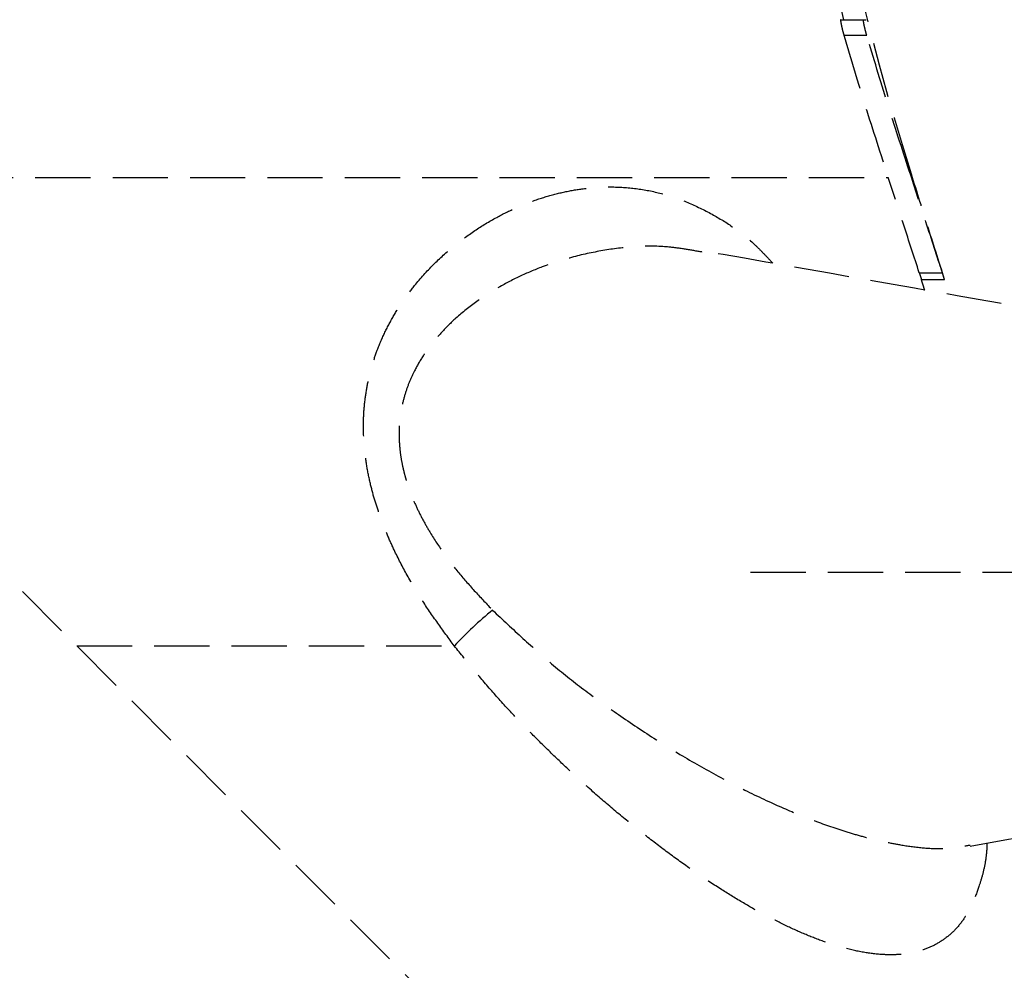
# Model space of a CAD drawing. Header units: millimetres. Extents: x -50096 to 615650, y 194565 to 243945.
# Tile 115 of 256: x 234117 to 234206, y 221714 to 221800. Entities that reach past the tile are written whole.
import ezdxf

# ---------------------------------------------------------------- set-up
doc = ezdxf.new("R2010")
doc.units = ezdxf.units.MM
doc.linetypes.add('ГТО-1 Пунктир', pattern=[7, 5, -2])
doc.layers.add('ГТО-2_Размеры_035', color=2, linetype='Continuous', lineweight=35)
doc.layers.add('ОГОС_Пунктир_025', color=151, linetype='ГТО-1 Пунктир', lineweight=25)
doc.layers.add('ГТО-2_Штриховка_018', color=7, linetype='Continuous', lineweight=18, true_color=0x6b6b6b)

# ---------------------------------------------------------------- blocks, each defined once
blk = doc.blocks.new('ОГСО_Затвор_План')
at = {"layer": 'ОГОС_Пунктир_025'}
for p, q in [((-777.29, 137.5), (-775.222, 137.5)), ((-777.29, 137.5), (-775.222, 137.5)), ((-775.222, 137.5), (-774.971, 137.5)), ((-775.222, 137.5), (-774.971, 137.5)), ((-777.004, 136.097), (-774.931, 136.097)), ((-777.004, 136.097), (-774.931, 136.097)), ((-899.166, 123.209), (-772.978, 123.209)), ((-771.079, 123.811), (-770.986, 123.811)), ((-771.079, 123.811), (-770.986, 123.811)), ((-770.176, 114.58), (-768.079, 114.58)), ((-770.176, 114.58), (-768.079, 114.58)), ((-871.137, 105.533), (-797.099, 31.495)), ((-871.137, 105.533), (-797.099, 31.495)), ((-785.441, 87.499), (-725.385, 87.499)), ((-846.418, 80.814), (-812.25, 80.814))]:
    blk.add_line(p, q, dxfattribs=at)
for centre, radius, start, end in [((-534.465, 198.386), 248, 188.24876, 197.5), ((-534.465, 198.386), 248, 188.24876, 197.5), ((-788.576, 59.023), 32.176, 128.9201, 137.37078), ((-788.576, 59.023), 32.176, 128.9201, 137.37078)]:
    blk.add_arc(centre, radius, start, end, dxfattribs=at)
for points, knots in [([(-781.981, 162.518), (-781.824, 161.465), (-781.51, 159.357), (-780.988, 156.203), (-780.429, 153.055), (-779.628, 148.874), (-778.54, 143.679), (-777.537, 139.558), (-777.036, 137.5)], [0, 0, 0, 0, 3.194042, 6.391584, 9.591299, 12.787377, 19.16005, 25.512425, 25.512425, 25.512425, 25.512425]), ([(-781.981, 162.518), (-781.824, 161.465), (-781.51, 159.357), (-780.988, 156.203), (-780.429, 153.055), (-779.628, 148.874), (-778.54, 143.679), (-777.537, 139.558), (-777.036, 137.5)], [0, 0, 0, 0, 3.194042, 6.391584, 9.591299, 12.787377, 19.16005, 25.512425, 25.512425, 25.512425, 25.512425]), ([(-777.29, 137.5), (-777.293, 137.498), (-777.302, 137.49), (-777.3, 137.463), (-777.301, 137.425), (-777.294, 137.362), (-777.283, 137.276), (-777.263, 137.162), (-777.238, 137.031), (-777.207, 136.886), (-777.172, 136.732), (-777.136, 136.586), (-777.102, 136.451), (-777.07, 136.331), (-777.037, 136.213), (-777.015, 136.135), (-777.004, 136.097)], [0, 0, 0, 0, 0.010861, 0.034696, 0.073825, 0.127725, 0.221229, 0.33719, 0.472254, 0.622085, 0.781831, 0.947321, 1.07343, 1.198931, 1.321251, 1.440147, 1.440147, 1.440147, 1.440147]), ([(-777.29, 137.5), (-777.293, 137.498), (-777.302, 137.49), (-777.3, 137.463), (-777.301, 137.425), (-777.294, 137.362), (-777.283, 137.276), (-777.263, 137.162), (-777.238, 137.031), (-777.207, 136.886), (-777.172, 136.732), (-777.136, 136.586), (-777.102, 136.451), (-777.07, 136.331), (-777.037, 136.213), (-777.015, 136.135), (-777.004, 136.097)], [0, 0, 0, 0, 0.010861, 0.034696, 0.073825, 0.127725, 0.221229, 0.33719, 0.472254, 0.622085, 0.781831, 0.947321, 1.07343, 1.198931, 1.321251, 1.440147, 1.440147, 1.440147, 1.440147]), ([(-774.931, 136.097), (-774.943, 136.135), (-774.965, 136.213), (-774.998, 136.33), (-775.03, 136.451), (-775.071, 136.612), (-775.119, 136.806), (-775.162, 137.005), (-775.193, 137.162), (-775.212, 137.275), (-775.227, 137.367), (-775.23, 137.434), (-775.237, 137.479), (-775.225, 137.496), (-775.222, 137.5)], [0, 0, 0, 0, 0.118942, 0.241274, 0.366807, 0.492919, 0.739284, 0.9676, 1.102432, 1.218726, 1.312703, 1.381298, 1.423369, 1.44019, 1.44019, 1.44019, 1.44019]), ([(-774.931, 136.097), (-774.943, 136.135), (-774.965, 136.213), (-774.998, 136.33), (-775.03, 136.451), (-775.071, 136.612), (-775.119, 136.806), (-775.162, 137.005), (-775.193, 137.162), (-775.212, 137.275), (-775.227, 137.367), (-775.23, 137.434), (-775.237, 137.479), (-775.225, 137.496), (-775.222, 137.5)], [0, 0, 0, 0, 0.118942, 0.241274, 0.366807, 0.492919, 0.739284, 0.9676, 1.102432, 1.218726, 1.312703, 1.381298, 1.423369, 1.44019, 1.44019, 1.44019, 1.44019]), ([(-777.004, 136.097), (-776.361, 133.942), (-775.073, 129.629), (-773.677, 125.35), (-772.978, 123.209)], [0, 0, 0, 0, 6.748612, 13.50259, 13.50259, 13.50259, 13.50259]), ([(-777.004, 136.097), (-776.361, 133.942), (-775.073, 129.629), (-773.677, 125.35), (-772.978, 123.209)], [0, 0, 0, 0, 6.748612, 13.50259, 13.50259, 13.50259, 13.50259]), ([(-771.079, 123.811), (-771.747, 125.851), (-773.082, 129.931), (-774.315, 134.042), (-774.931, 136.097)], [0, 0, 0, 0, 6.440892, 12.876786, 12.876786, 12.876786, 12.876786]), ([(-771.079, 123.811), (-771.747, 125.851), (-773.082, 129.931), (-774.315, 134.042), (-774.931, 136.097)], [0, 0, 0, 0, 6.440892, 12.876786, 12.876786, 12.876786, 12.876786]), ([(-812.25, 80.814), (-812.755, 81.502), (-813.765, 82.88), (-815.219, 84.998), (-816.542, 87.21), (-817.567, 89.2), (-818.343, 90.929), (-818.912, 92.368), (-819.405, 93.826), (-819.828, 95.351), (-820.16, 96.939), (-820.384, 98.579), (-820.487, 100.203), (-820.465, 101.79), (-820.317, 103.327), (-820.057, 104.806), (-819.695, 106.227), (-819.202, 107.701), (-818.557, 109.205), (-817.748, 110.719), (-816.846, 112.128), (-815.676, 113.69), (-814.192, 115.341), (-812.359, 116.999), (-810.438, 118.424), (-808.541, 119.572), (-806.704, 120.482), (-804.941, 121.185), (-803.164, 121.728), (-801.38, 122.11), (-799.599, 122.329), (-797.638, 122.39), (-795.499, 122.222), (-793.2, 121.732), (-790.951, 120.925), (-788.827, 119.872), (-786.799, 118.619), (-785.292, 117.388), (-784.195, 116.279), (-783.682, 115.727), (-783.422, 115.448)], [0, 0, 0, 0, 2.559239, 5.125758, 7.703099, 10.286334, 11.838734, 13.38622, 14.925681, 16.454251, 18.132512, 19.787982, 21.415498, 23.010564, 24.544132, 26.04321, 27.50906, 28.941179, 30.700682, 32.413252, 34.084198, 35.715124, 38.26468, 40.728849, 43.116932, 45.430872, 47.369739, 49.261527, 51.118038, 52.939394, 54.726832, 56.493961, 58.816033, 61.148165, 63.522536, 65.966094, 68.247821, 70.661209, 71.781264, 72.924591, 72.924591, 72.924591, 72.924591]), ([(-812.25, 80.814), (-812.755, 81.502), (-813.765, 82.88), (-815.219, 84.998), (-816.542, 87.21), (-817.567, 89.2), (-818.343, 90.929), (-818.912, 92.368), (-819.405, 93.826), (-819.828, 95.351), (-820.16, 96.939), (-820.384, 98.579), (-820.487, 100.203), (-820.465, 101.79), (-820.317, 103.327), (-820.057, 104.806), (-819.695, 106.227), (-819.202, 107.701), (-818.557, 109.205), (-817.748, 110.719), (-816.846, 112.128), (-815.676, 113.69), (-814.192, 115.341), (-812.359, 116.999), (-810.438, 118.424), (-808.541, 119.572), (-806.704, 120.482), (-804.941, 121.185), (-803.164, 121.728), (-801.38, 122.11), (-799.599, 122.329), (-797.638, 122.39), (-795.499, 122.222), (-793.2, 121.732), (-790.951, 120.925), (-788.827, 119.872), (-786.799, 118.619), (-785.292, 117.388), (-784.195, 116.279), (-783.682, 115.727), (-783.422, 115.448)], [0, 0, 0, 0, 2.559239, 5.125758, 7.703099, 10.286334, 11.838734, 13.38622, 14.925681, 16.454251, 18.132512, 19.787982, 21.415498, 23.010564, 24.544132, 26.04321, 27.50906, 28.941179, 30.700682, 32.413252, 34.084198, 35.715124, 38.26468, 40.728849, 43.116932, 45.430872, 47.369739, 49.261527, 51.118038, 52.939394, 54.726832, 56.493961, 58.816033, 61.148165, 63.522536, 65.966094, 68.247821, 70.661209, 71.781264, 72.924591, 72.924591, 72.924591, 72.924591]), ([(-790.007, 116.495), (-790.511, 116.585), (-791.519, 116.763), (-793.455, 117.016), (-795.842, 117.017), (-798.66, 116.667), (-801.497, 116.068), (-804.079, 115.251), (-806.376, 114.276), (-808.407, 113.204), (-810.383, 111.925), (-811.995, 110.622), (-813.256, 109.389), (-814.219, 108.286), (-815.104, 107.07), (-815.812, 105.854), (-816.352, 104.674), (-816.752, 103.54), (-817.049, 102.332), (-817.212, 101.162), (-817.262, 100.063), (-817.229, 99.039), (-817.112, 97.993), (-816.943, 97.096), (-816.762, 96.359), (-816.536, 95.567), (-816.191, 94.574), (-815.686, 93.387), (-815.102, 92.22), (-814.294, 90.807), (-813.229, 89.19), (-811.855, 87.402), (-810.356, 85.706), (-809.312, 84.606), (-808.791, 84.057)], [0, 0, 0, 0, 1.537344, 3.071316, 5.850976, 8.667832, 11.580691, 14.537709, 16.777504, 19.055501, 21.419846, 23.830302, 25.257821, 26.708288, 28.218132, 29.760963, 30.921338, 32.106701, 33.362108, 34.648697, 35.64439, 36.657905, 37.719923, 38.796927, 39.395301, 39.997005, 41.266753, 42.545779, 43.862269, 45.181593, 47.426546, 49.662945, 51.942203, 54.21348, 54.21348, 54.21348, 54.21348]), ([(-790.007, 116.495), (-790.511, 116.585), (-791.519, 116.763), (-793.455, 117.016), (-795.842, 117.017), (-798.66, 116.667), (-801.497, 116.068), (-804.079, 115.251), (-806.376, 114.276), (-808.407, 113.204), (-810.383, 111.925), (-811.995, 110.622), (-813.256, 109.389), (-814.219, 108.286), (-815.104, 107.07), (-815.812, 105.854), (-816.352, 104.674), (-816.752, 103.54), (-817.049, 102.332), (-817.212, 101.162), (-817.262, 100.063), (-817.229, 99.039), (-817.112, 97.993), (-816.943, 97.096), (-816.762, 96.359), (-816.536, 95.567), (-816.191, 94.574), (-815.686, 93.387), (-815.102, 92.22), (-814.294, 90.807), (-813.229, 89.19), (-811.855, 87.402), (-810.356, 85.706), (-809.312, 84.606), (-808.791, 84.057)], [0, 0, 0, 0, 1.537344, 3.071316, 5.850976, 8.667832, 11.580691, 14.537709, 16.777504, 19.055501, 21.419846, 23.830302, 25.257821, 26.708288, 28.218132, 29.760963, 30.921338, 32.106701, 33.362108, 34.648697, 35.64439, 36.657905, 37.719923, 38.796927, 39.395301, 39.997005, 41.266753, 42.545779, 43.862269, 45.181593, 47.426546, 49.662945, 51.942203, 54.21348, 54.21348, 54.21348, 54.21348]), ([(-770.176, 114.58), (-770.166, 114.548), (-770.145, 114.483), (-770.115, 114.389), (-770.087, 114.301), (-770.062, 114.223), (-770.04, 114.154), (-770.023, 114.101), (-770.01, 114.062), (-770.002, 114.038), (-769.995, 114.014), (-769.992, 114.006), (-769.987, 113.989), (-769.988, 113.993), (-769.989, 113.995), (-769.989, 113.996)], [0, 0, 0, 0, 0.1036919, 0.2037063, 0.2963661, 0.3788806, 0.4510065, 0.5134328, 0.5451597, 0.5726846, 0.594819, 0.6103746, 0.6181632, 0.6182584, 0.6225386, 0.6225386, 0.6225386, 0.6225386]), ([(-770.176, 114.58), (-770.166, 114.548), (-770.145, 114.483), (-770.115, 114.389), (-770.087, 114.301), (-770.062, 114.223), (-770.04, 114.154), (-770.023, 114.101), (-770.01, 114.062), (-770.002, 114.038), (-769.995, 114.014), (-769.992, 114.006), (-769.987, 113.989), (-769.988, 113.993), (-769.989, 113.995), (-769.989, 113.996)], [0, 0, 0, 0, 0.1036919, 0.2037063, 0.2963661, 0.3788806, 0.4510065, 0.5134328, 0.5451597, 0.5726846, 0.594819, 0.6103746, 0.6181632, 0.6182584, 0.6225386, 0.6225386, 0.6225386, 0.6225386]), ([(-767.892, 113.996), (-767.892, 113.995), (-767.892, 113.995), (-767.892, 113.996), (-767.893, 113.998), (-767.894, 114.004), (-767.897, 114.013), (-767.902, 114.027), (-767.907, 114.044), (-767.914, 114.064), (-767.921, 114.088), (-767.931, 114.118), (-767.944, 114.157), (-767.959, 114.204), (-767.976, 114.257), (-767.994, 114.314), (-768.014, 114.376), (-768.035, 114.442), (-768.057, 114.511), (-768.072, 114.557), (-768.079, 114.58)], [0, 0, 0, 0, 0.0008858, 0.0010016, 0.0031205, 0.0082441, 0.0182548, 0.0326374, 0.0509066, 0.0725774, 0.0971646, 0.1241832, 0.1693389, 0.2191875, 0.2738851, 0.3335877, 0.3993996, 0.4692208, 0.541715, 0.6155456, 0.6155456, 0.6155456, 0.6155456]), ([(-767.892, 113.996), (-767.892, 113.995), (-767.892, 113.995), (-767.892, 113.996), (-767.893, 113.998), (-767.894, 114.004), (-767.897, 114.013), (-767.902, 114.027), (-767.907, 114.044), (-767.914, 114.064), (-767.921, 114.088), (-767.931, 114.118), (-767.944, 114.157), (-767.959, 114.204), (-767.976, 114.257), (-767.994, 114.314), (-768.014, 114.376), (-768.035, 114.442), (-768.057, 114.511), (-768.072, 114.557), (-768.079, 114.58)], [0, 0, 0, 0, 0.0008858, 0.0010016, 0.0031205, 0.0082441, 0.0182548, 0.0326374, 0.0509066, 0.0725774, 0.0971646, 0.1241832, 0.1693389, 0.2191875, 0.2738851, 0.3335877, 0.3993996, 0.4692208, 0.541715, 0.6155456, 0.6155456, 0.6155456, 0.6155456]), ([(-808.791, 84.057), (-807.881, 83.201), (-806.07, 81.499), (-803.288, 79.024), (-800.394, 76.734), (-797.284, 74.499), (-794.012, 72.318), (-790.559, 70.215), (-787.097, 68.313), (-783.776, 66.691), (-780.637, 65.345), (-778.149, 64.431), (-776.18, 63.81), (-774.725, 63.409), (-773.293, 63.077), (-771.699, 62.774), (-769.965, 62.525), (-768.26, 62.447), (-766.803, 62.591), (-765.971, 62.73), (-765.56, 62.798)], [0, 0, 0, 0, 3.747006, 7.45519, 11.167761, 14.812708, 18.93936, 22.963048, 26.939343, 30.784308, 34.045822, 37.182155, 38.730637, 40.239871, 41.707784, 43.139211, 45.106141, 46.961314, 48.241107, 49.4914, 49.4914, 49.4914, 49.4914]), ([(-808.791, 84.057), (-807.881, 83.201), (-806.07, 81.499), (-803.288, 79.024), (-800.394, 76.734), (-797.284, 74.499), (-794.012, 72.318), (-790.559, 70.215), (-787.097, 68.313), (-783.776, 66.691), (-780.637, 65.345), (-778.149, 64.431), (-776.18, 63.81), (-774.725, 63.409), (-773.293, 63.077), (-771.699, 62.774), (-769.965, 62.525), (-768.26, 62.447), (-766.803, 62.591), (-765.971, 62.73), (-765.56, 62.798)], [0, 0, 0, 0, 3.747006, 7.45519, 11.167761, 14.812708, 18.93936, 22.963048, 26.939343, 30.784308, 34.045822, 37.182155, 38.730637, 40.239871, 41.707784, 43.139211, 45.106141, 46.961314, 48.241107, 49.4914, 49.4914, 49.4914, 49.4914]), ([(-764.049, 62.969), (-764.05, 62.935), (-764.052, 62.869), (-764.068, 62.356), (-764.149, 61.472), (-764.399, 60.263), (-764.781, 58.996), (-765.273, 57.669), (-765.95, 56.338), (-766.791, 55.232), (-767.764, 54.353), (-768.848, 53.676), (-769.962, 53.231), (-771.074, 52.974), (-772.167, 52.858), (-773.519, 52.857), (-775.146, 53.041), (-776.964, 53.452), (-778.778, 54.025), (-780.578, 54.727), (-782.427, 55.567), (-784.319, 56.537), (-786.243, 57.627), (-788.26, 58.868), (-790.364, 60.263), (-792.551, 61.817), (-794.755, 63.486), (-796.967, 65.262), (-799.179, 67.14), (-801.275, 69.019), (-803.254, 70.885), (-805.118, 72.723), (-806.967, 74.63), (-808.778, 76.618), (-810.529, 78.694), (-811.675, 80.106), (-812.25, 80.814)], [0, 0, 0, 0, 0.099897, 0.199362, 1.539004, 2.756437, 3.895275, 5.507475, 6.998774, 8.358816, 9.649327, 10.909813, 12.175015, 13.230288, 14.324321, 15.46565, 17.278942, 19.22336, 21.04992, 22.979419, 25.014357, 27.142769, 29.353799, 31.647575, 34.244514, 36.926923, 39.695021, 42.535948, 45.437242, 48.40013, 50.979071, 53.596226, 56.253552, 58.945678, 61.663304, 64.400183, 64.400183, 64.400183, 64.400183]), ([(-764.049, 62.969), (-764.05, 62.935), (-764.052, 62.869), (-764.068, 62.356), (-764.149, 61.472), (-764.399, 60.263), (-764.781, 58.996), (-765.273, 57.669), (-765.95, 56.338), (-766.791, 55.232), (-767.764, 54.353), (-768.848, 53.676), (-769.962, 53.231), (-771.074, 52.974), (-772.167, 52.858), (-773.519, 52.857), (-775.146, 53.041), (-776.964, 53.452), (-778.778, 54.025), (-780.578, 54.727), (-782.427, 55.567), (-784.319, 56.537), (-786.243, 57.627), (-788.26, 58.868), (-790.364, 60.263), (-792.551, 61.817), (-794.755, 63.486), (-796.967, 65.262), (-799.179, 67.14), (-801.275, 69.019), (-803.254, 70.885), (-805.118, 72.723), (-806.967, 74.63), (-808.778, 76.618), (-810.529, 78.694), (-811.675, 80.106), (-812.25, 80.814)], [0, 0, 0, 0, 0.099897, 0.199362, 1.539004, 2.756437, 3.895275, 5.507475, 6.998774, 8.358816, 9.649327, 10.909813, 12.175015, 13.230288, 14.324321, 15.46565, 17.278942, 19.22336, 21.04992, 22.979419, 25.014357, 27.142769, 29.353799, 31.647575, 34.244514, 36.926923, 39.695021, 42.535948, 45.437242, 48.40013, 50.979071, 53.596226, 56.253552, 58.945678, 61.663304, 64.400183, 64.400183, 64.400183, 64.400183])]:
    blk.add_open_spline(points, degree=3, knots=knots, dxfattribs=at)
for points in [[(-770.176, 114.58), (-770.643, 116.019), (-771.577, 118.895), (-772.511, 121.771), (-772.978, 123.209)], [(-770.176, 114.58), (-770.643, 116.019), (-771.577, 118.895), (-772.511, 121.771), (-772.978, 123.209)], [(-768.079, 114.58), (-768.579, 116.119), (-769.579, 119.196), (-770.579, 122.272), (-771.079, 123.811)], [(-768.079, 114.58), (-768.579, 116.119), (-769.579, 119.196), (-770.579, 122.272), (-771.079, 123.811)], [(-767.888, 113.983), (-768.404, 115.621), (-769.437, 118.897), (-770.47, 122.173), (-770.986, 123.811)], [(-767.888, 113.983), (-768.404, 115.621), (-769.437, 118.897), (-770.47, 122.173), (-770.986, 123.811)], [(-789.85, 116.472), (-789.876, 116.476), (-789.928, 116.484), (-789.981, 116.491), (-790.007, 116.495)], [(-789.85, 116.472), (-789.876, 116.476), (-789.928, 116.484), (-789.981, 116.491), (-790.007, 116.495)], [(-728.302, 105.729), (-738.557, 107.537), (-759.067, 111.153), (-779.577, 114.77), (-789.832, 116.578)], [(-728.302, 105.729), (-738.557, 107.537), (-759.067, 111.153), (-779.577, 114.77), (-789.832, 116.578)], [(-769.683, 113.025), (-769.734, 113.187), (-769.836, 113.511), (-769.938, 113.834), (-769.989, 113.996)], [(-769.683, 113.025), (-769.734, 113.187), (-769.836, 113.511), (-769.938, 113.834), (-769.989, 113.996)], [(-769.985, 113.983), (-769.636, 113.983), (-768.938, 113.983), (-768.241, 113.983), (-767.892, 113.983)], [(-769.985, 113.983), (-769.636, 113.983), (-768.938, 113.983), (-768.241, 113.983), (-767.892, 113.983)], [(-765.584, 62.698), (-759.37, 63.794), (-746.943, 65.985), (-734.516, 68.176), (-728.302, 69.272)], [(-765.584, 62.698), (-759.37, 63.794), (-746.943, 65.985), (-734.516, 68.176), (-728.302, 69.272)]]:
    blk.add_open_spline(points, degree=3, dxfattribs=at)
blk = doc.blocks.new('A$C1AA538EC')
at = {"layer": 'ГТО-2_Размеры_035', "rotation": 0.0001303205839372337}
blk.add_blockref('ОГСО_Затвор_План', (0, -11100.085), dxfattribs=at)

msp = doc.modelspace()

# ---------------------------------------------------------------- hatches: boundary and pattern name
at = {"layer": 'ГТО-2_Штриховка_018'}
h = msp.add_hatch(dxfattribs=at)
h.set_pattern_fill('ANSI35', color=256, scale=100)
h.set_pattern_definition([(45, (-115466.6, -494469.8), (-449.0128, 449.0128), []), (45, (-115017.6, -494469.8), (-449.0128, 449.0128), [793.75, -158.75, 0, -158.75])])
h.paths.add_polyline_path([(243988.45, 233562.872), (247488.45, 233562.872), (247488.45, 236562.872), (227633.45, 236562.872), (227633.45, 228037.872), (232688.45, 228037.872), (232688.45, 229062.872), (243988.45, 229062.872)])
edge = h.paths.add_edge_path(flags=16)
edge.add_arc((234968.45, 232762.782), 1700, 0, 360)
edge = h.paths.add_edge_path(flags=16)
edge.add_arc((255968.45, 232762.782), 1700, 0, 360)
h.paths.add_polyline_path([(264438.45, 224462.872), (264438.45, 224822.872), (265938.45, 224822.872), (265938.45, 224462.872), (276518.45, 224462.872), (276518.45, 221662.696), (278018.45, 221662.696), (278018.45, 225962.872), (263788.45, 225962.872), (263788.45, 236562.872), (247488.45, 236562.872), (247488.45, 233562.872), (250988.45, 233562.872), (250988.45, 229062.872), (262288.45, 229062.872), (262288.45, 226212.872), (247488.45, 226212.872), (247488.45, 224462.872), (252623.45, 224462.872), (252623.45, 224822.872), (254123.45, 224822.872), (254123.45, 224462.872), (258378.45, 224462.872), (258378.45, 224822.871), (259878.45, 224822.871), (259878.45, 224462.872)])

# ---------------------------------------------------------------- block references
at = {"layer": 'ГТО-2_Размеры_035'}
msp.add_blockref('A$C1AA538EC', (234968.45, 232762.782), dxfattribs=at)

doc.saveas('drawing.dxf')
